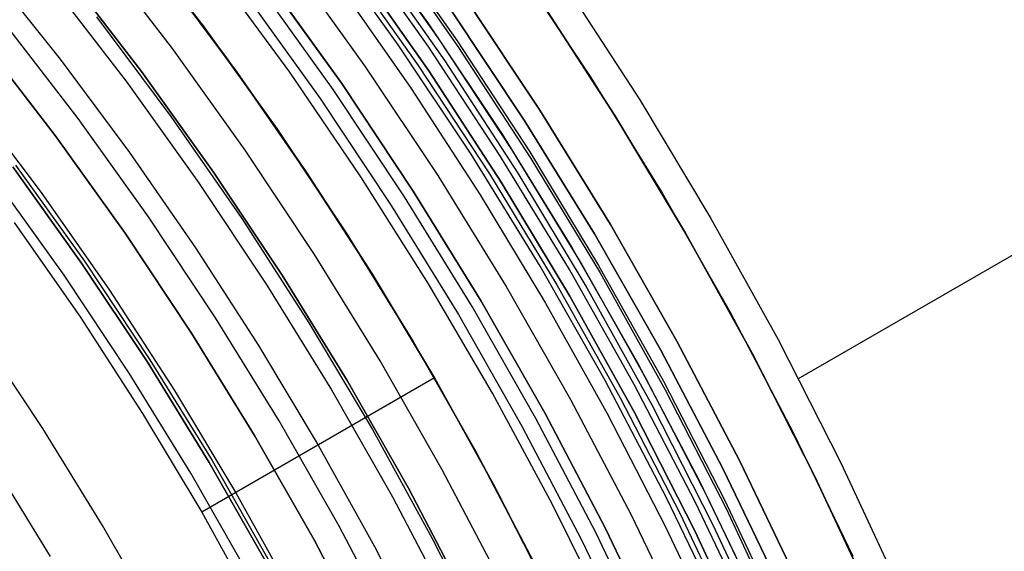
# Model space of a CAD drawing. Header units: millimetres. Extents: x 9001 to 10165, y -167 to 850.
# Tile 200 of 216: x 9634 to 9653, y 514 to 524. Entities that reach past the tile are written whole.
import ezdxf

# ---------------------------------------------------------------- set-up
doc = ezdxf.new("R2010")
doc.units = ezdxf.units.MM
for name, color, linetype in [('1', 7, 'Continuous'), ('COLOR EXT', 7, 'Continuous'), ('luz', 7, 'Continuous')]:
    doc.layers.add(name, color=color, linetype=linetype)

msp = doc.modelspace()

# ---------------------------------------------------------------- linework, layer by layer
at = {"layer": '1', "color": 250, "true_color": 0x111111}
for p, q in [((9637.571, 524.277, 47.3), (9636.108, 526.179, 47.3)), ((9636.108, 526.179, 56.8), (9637.571, 524.277, 56.8)), ((9636.108, 526.179, 52.05), (9637.571, 524.277, 52.05)), ((9634.971, 525.272, 58.12), (9636.403, 523.411, 58.12)), ((9636.403, 523.411, 56.8), (9634.971, 525.272, 56.8)), ((9634.971, 525.272, 57.46), (9636.403, 523.411, 57.46)), ((9635.552, 524.445, 45.792), (9636.961, 522.556, 45.792)), ((9635.552, 524.445, 45.792), (9636.961, 522.556, 45.792)), ((9638.968, 522.327, 47.3), (9637.571, 524.277, 47.3)), ((9637.571, 524.277, 56.8), (9638.968, 522.327, 56.8)), ((9637.571, 524.277, 52.05), (9638.968, 522.327, 52.05)), ((9634.765, 522.194, 258.714), (9633.375, 524, 258.714)), ((9633.375, 524, 282.75), (9634.765, 522.194, 282.75)), ((9633.375, 524, 270.732), (9634.765, 522.194, 270.732)), ((9636.403, 523.411, 58.12), (9637.771, 521.501, 58.12)), ((9637.771, 521.501, 56.8), (9636.403, 523.411, 56.8)), ((9636.403, 523.411, 57.46), (9637.771, 521.501, 57.46)), ((9636.961, 522.556, 45.792), (9638.304, 520.621, 45.792)), ((9636.961, 522.556, 45.792), (9638.304, 520.621, 45.792)), ((9640.296, 520.329, 47.3), (9638.968, 522.327, 47.3)), ((9638.968, 522.327, 56.8), (9640.296, 520.329, 56.8)), ((9638.968, 522.327, 52.05), (9640.296, 520.329, 52.05)), ((9636.091, 520.341, 258.714), (9634.765, 522.194, 258.714)), ((9634.765, 522.194, 282.75), (9636.091, 520.341, 282.75)), ((9634.765, 522.194, 270.732), (9636.091, 520.341, 270.732)), ((9633.962, 521.598, 282.75), (9635.268, 519.773, 282.75)), ((9635.268, 519.773, 258.715), (9633.962, 521.598, 258.715)), ((9633.962, 521.598, 270.733), (9635.268, 519.773, 270.733)), ((9634.011, 521.634, 61.1), (9635.319, 519.808, 61.1)), ((9637.771, 521.501, 58.12), (9639.072, 519.545, 58.12)), ((9639.072, 519.545, 56.8), (9637.771, 521.501, 56.8)), ((9637.771, 521.501, 57.46), (9639.072, 519.545, 57.46)), ((9638.304, 520.621, 45.792), (9639.578, 518.639, 45.792)), ((9638.304, 520.621, 45.792), (9639.578, 518.64, 45.792)), ((9637.353, 518.444, 258.714), (9636.091, 520.341, 258.714)), ((9636.091, 520.341, 282.75), (9637.353, 518.444, 282.75)), ((9636.091, 520.341, 270.732), (9637.353, 518.444, 270.732)), ((9641.555, 518.286, 47.3), (9640.296, 520.329, 47.3)), ((9640.296, 520.329, 56.8), (9641.555, 518.286, 56.8)), ((9640.296, 520.329, 52.05), (9641.555, 518.286, 52.05)), ((9635.319, 519.808, 61.1), (9636.563, 517.938, 61.1)), ((9635.268, 519.773, 282.75), (9636.511, 517.905, 282.75)), ((9636.511, 517.905, 258.715), (9635.268, 519.773, 258.715)), ((9635.268, 519.773, 270.733), (9636.511, 517.905, 270.733)), ((9639.072, 519.545, 58.12), (9640.304, 517.545, 58.12)), ((9640.304, 517.545, 56.8), (9639.072, 519.545, 56.8)), ((9639.072, 519.545, 57.46), (9640.304, 517.545, 57.46)), ((9639.578, 518.64, 45.792), (9640.784, 516.615, 45.792)), ((9639.578, 518.639, 45.792), (9640.784, 516.615, 45.792)), ((9638.549, 516.504, 258.714), (9637.353, 518.444, 258.714)), ((9637.353, 518.444, 282.75), (9638.549, 516.504, 282.75)), ((9637.353, 518.444, 270.732), (9638.549, 516.504, 270.732)), ((9642.743, 516.202, 47.3), (9641.555, 518.286, 47.3)), ((9641.555, 518.286, 56.8), (9642.743, 516.202, 56.8)), ((9641.555, 518.286, 52.05), (9642.743, 516.202, 52.05)), ((9636.563, 517.938, 61.1), (9637.741, 516.026, 61.1)), ((9636.511, 517.905, 282.75), (9637.689, 515.994, 282.75)), ((9637.689, 515.994, 258.715), (9636.511, 517.905, 258.715)), ((9636.511, 517.905, 270.733), (9637.689, 515.994, 270.733)), ((9640.304, 517.545, 58.12), (9641.467, 515.504, 58.12)), ((9641.467, 515.504, 56.8), (9640.304, 517.545, 56.8)), ((9640.304, 517.545, 57.46), (9641.467, 515.504, 57.46)), ((9639.677, 514.524, 258.714), (9638.549, 516.504, 258.714)), ((9638.549, 516.504, 282.75), (9639.677, 514.524, 282.75)), ((9638.549, 516.504, 270.732), (9639.677, 514.524, 270.732)), ((9640.784, 516.615, 45.792), (9641.918, 514.551, 45.792)), ((9640.784, 516.615, 45.792), (9641.918, 514.551, 45.792)), ((9643.858, 514.077, 47.3), (9642.743, 516.202, 47.3)), ((9642.743, 516.202, 56.8), (9643.858, 514.077, 56.8)), ((9642.743, 516.202, 52.05), (9643.858, 514.077, 52.05)), ((9637.689, 515.994, 282.75), (9638.799, 514.045, 282.75)), ((9638.799, 514.045, 258.715), (9637.689, 515.994, 258.715)), ((9637.689, 515.994, 270.733), (9638.799, 514.045, 270.733)), ((9637.741, 516.026, 61.1), (9638.853, 514.074, 61.1)), ((9641.467, 515.504, 58.12), (9642.559, 513.424, 58.12)), ((9642.559, 513.424, 56.8), (9641.467, 515.504, 56.8)), ((9641.467, 515.504, 57.46), (9642.559, 513.424, 57.46)), ((9640.736, 512.507, 258.714), (9639.677, 514.524, 258.714)), ((9639.677, 514.524, 282.75), (9640.736, 512.507, 282.75)), ((9639.677, 514.524, 270.732), (9640.736, 512.507, 270.732)), ((9641.918, 514.551, 45.792), (9642.98, 512.448, 45.792)), ((9641.918, 514.551, 45.792), (9642.98, 512.448, 45.792))]:
    msp.add_line(p, q, dxfattribs=at)
at = {"layer": '1', "color": 29, "true_color": 0x4d342b}
for p, q in [((9636.566, 525.598, 42.462), (9638.018, 523.668, 42.462)), ((9636.566, 525.598, 51.512), (9638.018, 523.668, 51.512)), ((9633.489, 525.365, 63.109), (9634.86, 523.641, 63.109)), ((9638.217, 523.391, 59.568), (9636.844, 525.237, 59.568)), ((9638.218, 523.392, 60.562), (9636.845, 525.238, 60.562)), ((9636.845, 525.238, 60.065), (9638.218, 523.392, 60.065)), ((9644.424, 525.073, 65.657), (9645.854, 522.87, 65.657)), ((9643.964, 524.763, 46.264), (9645.383, 522.576, 46.264)), ((9645.383, 522.576, 34.462), (9643.964, 524.763, 34.462)), ((9643.964, 524.763, 40.363), (9645.383, 522.576, 40.363)), ((9634.86, 523.641, 63.109), (9636.173, 521.872, 63.109)), ((9638.018, 523.668, 42.462), (9639.403, 521.689, 42.462)), ((9638.018, 523.668, 51.512), (9639.403, 521.689, 51.512)), ((9639.528, 521.501, 59.568), (9638.217, 523.391, 59.568)), ((9639.528, 521.502, 60.562), (9638.218, 523.392, 60.562)), ((9638.218, 523.392, 60.065), (9639.528, 521.502, 60.065)), ((9633.136, 522.922, 76.062), (9634.498, 521.113, 76.062)), ((9645.854, 522.87, 65.657), (9647.206, 520.619, 65.657)), ((9648.867, 517.582, 65.657), (9657.922, 522.81, 65.657)), ((9645.383, 522.576, 46.264), (9646.725, 520.341, 46.264)), ((9646.725, 520.341, 34.462), (9645.383, 522.576, 34.462)), ((9645.383, 522.576, 40.363), (9646.725, 520.341, 40.363)), ((9636.173, 521.872, 63.109), (9637.427, 520.062, 63.109)), ((9639.403, 521.689, 42.462), (9640.718, 519.662, 42.462)), ((9639.403, 521.689, 51.512), (9640.718, 519.662, 51.512)), ((9640.776, 519.569, 60.562), (9639.528, 521.502, 60.562)), ((9639.528, 521.502, 60.065), (9640.776, 519.569, 60.065)), ((9640.776, 519.569, 59.568), (9639.528, 521.501, 59.568)), ((9634.498, 521.113, 76.062), (9635.796, 519.258, 76.062)), ((9633.989, 520.546, 65.657), (9635.237, 518.754, 65.657)), ((9647.206, 520.619, 65.657), (9648.479, 518.322, 65.657)), ((9646.725, 520.341, 46.264), (9647.989, 518.062, 46.264)), ((9647.989, 518.062, 34.462), (9646.725, 520.341, 34.462)), ((9646.725, 520.341, 40.363), (9647.989, 518.062, 40.363)), ((9637.427, 520.062, 63.109), (9638.621, 518.211, 63.109)), ((9640.718, 519.662, 42.462), (9641.962, 517.592, 42.462)), ((9640.718, 519.662, 51.512), (9641.962, 517.592, 51.512)), ((9641.959, 517.596, 60.562), (9640.776, 519.569, 60.562)), ((9641.959, 517.596, 59.568), (9640.776, 519.569, 59.568)), ((9640.776, 519.569, 60.065), (9641.959, 517.596, 60.065)), ((9635.796, 519.258, 76.062), (9637.028, 517.358, 76.062)), ((9635.237, 518.754, 65.657), (9636.423, 516.921, 65.657)), ((9648.479, 518.322, 65.657), (9649.671, 515.983, 65.657)), ((9638.621, 518.211, 63.109), (9639.753, 516.323, 63.109)), ((9647.989, 518.062, 46.264), (9649.172, 515.739, 46.264)), ((9649.172, 515.739, 34.462), (9647.989, 518.062, 34.462)), ((9647.989, 518.062, 40.363), (9649.172, 515.739, 40.363)), ((9641.959, 517.596, 60.562), (9637.547, 515.049, 65.657)), ((9643.076, 515.584, 60.562), (9641.959, 517.596, 60.562)), ((9641.959, 517.596, 59.568), (9641.959, 517.596, 60.562)), ((9643.076, 515.584, 59.568), (9641.959, 517.596, 59.568)), ((9641.959, 517.596, 60.065), (9643.076, 515.584, 60.065)), ((9641.962, 517.592, 42.462), (9643.133, 515.479, 42.462)), ((9641.962, 517.592, 51.512), (9643.133, 515.479, 51.512)), ((9637.028, 517.358, 76.062), (9638.194, 515.417, 76.062)), ((9636.423, 516.921, 65.657), (9637.547, 515.049, 65.657)), ((9639.753, 516.323, 63.109), (9640.823, 514.396, 63.109)), ((9649.671, 515.983, 65.657), (9650.782, 513.603, 65.657)), ((9649.172, 515.739, 46.264), (9650.275, 513.377, 46.264)), ((9650.275, 513.377, 34.462), (9649.172, 515.739, 34.462)), ((9649.172, 515.739, 40.363), (9650.275, 513.377, 40.363)), ((9644.127, 513.537, 60.562), (9643.076, 515.584, 60.562)), ((9644.126, 513.537, 59.568), (9643.076, 515.584, 59.568)), ((9643.076, 515.584, 60.065), (9644.127, 513.537, 60.065)), ((9638.194, 515.417, 76.062), (9639.292, 513.437, 76.062)), ((9643.133, 515.479, 42.462), (9644.23, 513.327, 42.462)), ((9643.133, 515.479, 51.512), (9644.23, 513.327, 51.512)), ((9637.547, 515.049, 65.657), (9638.607, 513.139, 65.657)), ((9640.823, 514.396, 63.109), (9641.829, 512.436, 63.109))]:
    msp.add_line(p, q, dxfattribs=at)
at = {"layer": 'COLOR EXT', "color": 30, "true_color": 0xff8d00}
for p, q in [((9640.381, 526.364, 34.462), (9641.848, 524.315, 34.462)), ((9640.381, 526.364, 27.862), (9641.848, 524.315, 27.862)), ((9642.043, 524.031, 21.262), (9640.589, 526.082, 21.262)), ((9641.838, 523.888, -29.038), (9640.389, 525.933, -29.038)), ((9640.237, 525.535, -4.938), (9641.654, 523.523, -4.938)), ((9643.494, 525.451, 34.462), (9644.928, 523.295, 34.462)), ((9643.494, 525.451, -31.038), (9644.928, 523.295, -31.038)), ((9643.494, 525.451, 1.712), (9644.928, 523.295, 1.712)), ((9640.145, 525.054, 19.162), (9641.519, 523.085, 19.162)), ((9642.548, 524.798, -29.038), (9643.959, 522.675, -29.038)), ((9643.959, 522.675, -31.038), (9642.548, 524.798, -31.038)), ((9642.548, 524.798, -30.038), (9643.959, 522.675, -30.038)), ((9641.848, 524.315, 34.462), (9643.244, 522.217, 34.462)), ((9641.848, 524.315, 27.862), (9643.244, 522.217, 27.862)), ((9643.426, 521.93, 21.262), (9642.043, 524.031, 21.262)), ((9643.216, 521.795, -29.038), (9641.838, 523.888, -29.038)), ((9641.654, 523.523, -4.938), (9643.002, 521.464, -4.938)), ((9644.928, 523.295, 34.462), (9646.286, 521.091, 34.462)), ((9644.928, 523.295, -31.038), (9646.286, 521.091, -31.038)), ((9644.928, 523.295, 1.712), (9646.286, 521.091, 1.712)), ((9641.519, 523.085, 19.162), (9642.827, 521.071, 19.162)), ((9643.959, 522.675, -29.038), (9645.297, 520.505, -29.038)), ((9645.297, 520.505, -31.038), (9643.959, 522.675, -31.038)), ((9643.959, 522.675, -30.038), (9645.297, 520.505, -30.038)), ((9643.244, 522.217, 34.462), (9644.566, 520.071, 34.462)), ((9643.244, 522.217, 27.862), (9644.566, 520.071, 27.862)), ((9644.736, 519.783, 21.262), (9643.426, 521.93, 21.262)), ((9644.521, 519.655, -29.038), (9643.216, 521.795, -29.038)), ((9643.002, 521.464, -4.938), (9644.279, 519.36, -4.938)), ((9642.827, 521.071, 19.162), (9644.067, 519.015, 19.162)), ((9646.286, 521.091, 34.462), (9647.568, 518.841, 34.462)), ((9646.286, 521.091, -31.038), (9647.568, 518.841, -31.038)), ((9646.286, 521.091, 1.712), (9647.568, 518.841, 1.712)), ((9645.297, 520.505, -29.038), (9646.559, 518.29, -29.038)), ((9646.559, 518.29, -31.038), (9645.297, 520.505, -31.038)), ((9645.297, 520.505, -30.038), (9646.559, 518.29, -30.038)), ((9644.566, 520.071, 34.462), (9645.813, 517.882, 34.462)), ((9644.566, 520.071, 27.862), (9645.813, 517.882, 27.862)), ((9645.752, 517.472, -29.038), (9644.521, 519.655, -29.038)), ((9645.971, 517.592, 21.262), (9644.736, 519.783, 21.262)), ((9644.279, 519.36, -4.938), (9645.484, 517.215, -4.938)), ((9644.067, 519.015, 19.162), (9645.237, 516.919, 19.162)), ((9647.568, 518.841, 34.462), (9648.771, 516.549, 34.462)), ((9647.568, 518.841, -31.038), (9648.771, 516.549, -31.038)), ((9647.568, 518.841, 1.712), (9648.771, 516.549, 1.712)), ((9646.559, 518.29, -29.038), (9647.744, 516.032, -29.038)), ((9647.744, 516.032, -31.038), (9646.559, 518.29, -31.038)), ((9646.559, 518.29, -30.038), (9647.744, 516.032, -30.038)), ((9645.813, 517.882, 34.462), (9646.984, 515.65, 34.462)), ((9645.813, 517.882, 27.862), (9646.984, 515.65, 27.862)), ((9647.13, 515.36, 21.262), (9645.971, 517.592, 21.262)), ((9646.906, 515.248, -29.038), (9645.752, 517.472, -29.038)), ((9645.484, 517.215, -4.938), (9646.616, 515.029, -4.938)), ((9645.237, 516.919, 19.162), (9646.338, 514.785, 19.162)), ((9648.771, 516.549, 34.462), (9649.895, 514.216, 34.462)), ((9648.771, 516.549, -31.038), (9649.895, 514.216, -31.038)), ((9648.771, 516.549, 1.712), (9649.895, 514.216, 1.712)), ((9647.744, 516.032, -29.038), (9648.85, 513.735, -29.038)), ((9648.85, 513.735, -31.038), (9647.744, 516.032, -31.038)), ((9647.744, 516.032, -30.038), (9648.85, 513.735, -30.038)), ((9646.984, 515.65, 34.462), (9648.078, 513.38, 34.462)), ((9646.984, 515.65, 27.862), (9648.078, 513.38, 27.862)), ((9648.211, 513.089, 21.262), (9647.13, 515.36, 21.262)), ((9647.984, 512.985, -29.038), (9646.906, 515.248, -29.038)), ((9646.616, 515.029, -4.938), (9647.672, 512.807, -4.938)), ((9646.338, 514.785, 19.162), (9647.366, 512.615, 19.162))]:
    msp.add_line(p, q, dxfattribs=at)
at = {"layer": 'luz', "color": 7, "true_color": 0xffffff}
for p, q in [((9640.941, 526.051, -27.34), (9642.391, 523.992, -27.351)), ((9640.941, 526.051, -25.34), (9642.391, 523.992, -25.351)), ((9641.272, 523.917, -31.038), (9639.819, 525.947, -31.038)), ((9640.949, 525.956, -27.254), (9642.406, 523.881, -27.265)), ((9640.949, 525.956, -25.254), (9642.406, 523.881, -25.265)), ((9640.949, 525.956, -27.427), (9642.406, 523.881, -27.438)), ((9640.949, 525.956, -25.427), (9642.406, 523.881, -25.438)), ((9636.989, 523.846, -29.63), (9635.541, 525.727, -29.63)), ((9640.702, 525.687, -27.048), (9642.159, 523.608, -27.06)), ((9640.702, 525.687, -25.048), (9642.159, 523.608, -25.06)), ((9640.702, 525.687, -27.634), (9642.159, 523.608, -27.646)), ((9640.702, 525.687, -25.634), (9642.159, 523.608, -25.646)), ((9639.217, 525.499, -31.56), (9640.655, 523.491, -31.56)), ((9641.852, 523.422, -26.854), (9640.404, 525.488, -26.842)), ((9641.852, 523.422, -24.854), (9640.404, 525.488, -24.842)), ((9640.404, 525.488, -27.842), (9641.852, 523.422, -27.854)), ((9640.404, 525.488, -25.842), (9641.852, 523.422, -25.854)), ((9641.852, 523.422, -23.538), (9640.404, 525.488, -23.538)), ((9640.404, 525.488, -29.238), (9641.852, 523.422, -29.238)), ((9641.852, 523.422, -24.282), (9640.404, 525.488, -24.282)), ((9641.852, 523.422, -26.288), (9640.404, 525.488, -26.288)), ((9641.852, 523.422, -28.394), (9640.404, 525.488, -28.394)), ((9639.215, 523.395, -26.763), (9637.797, 525.333, -26.763)), ((9634.7, 525.056, -29.917), (9636.126, 523.204, -29.917)), ((9640.037, 523.065, -31.038), (9638.615, 525.052, -31.038)), ((9640.202, 523.179, -26.298), (9638.775, 525.172, -26.298)), ((9638.775, 525.172, -23.538), (9640.202, 523.179, -23.538)), ((9640.202, 523.179, -24.918), (9638.775, 525.172, -24.918)), ((9638.374, 524.874, -26.798), (9639.791, 522.895, -26.798)), ((9642.26, 524.599, -31.038), (9643.665, 522.486, -31.038)), ((9643.665, 522.486, -29.238), (9642.26, 524.599, -29.238)), ((9643.665, 522.486, -30.138), (9642.26, 524.599, -30.138)), ((9635.2, 522.517, -30.224), (9633.799, 524.338, -30.224)), ((9642.654, 521.839, -31.038), (9641.272, 523.917, -31.038)), ((9642.391, 523.992, -27.351), (9643.77, 521.884, -27.363)), ((9642.391, 523.992, -25.351), (9643.77, 521.884, -25.363)), ((9638.371, 521.915, -29.63), (9636.989, 523.846, -29.63)), ((9642.406, 523.881, -27.265), (9643.791, 521.757, -27.277)), ((9642.406, 523.881, -25.265), (9643.791, 521.757, -25.277)), ((9642.406, 523.881, -27.438), (9643.791, 521.757, -27.45)), ((9642.406, 523.881, -25.438), (9643.791, 521.757, -25.45)), ((9642.159, 523.608, -27.06), (9643.542, 521.479, -27.071)), ((9642.159, 523.608, -25.06), (9643.542, 521.479, -25.071)), ((9642.159, 523.608, -27.646), (9643.542, 521.479, -27.658)), ((9642.159, 523.608, -25.646), (9643.542, 521.479, -25.658)), ((9640.566, 521.41, -26.763), (9639.215, 523.395, -26.763)), ((9640.655, 523.491, -31.56), (9642.023, 521.435, -31.56)), ((9643.228, 521.307, -26.866), (9641.852, 523.422, -26.854)), ((9643.228, 521.307, -24.866), (9641.852, 523.422, -24.854)), ((9641.852, 523.422, -27.854), (9643.228, 521.307, -27.866)), ((9641.852, 523.422, -25.854), (9643.228, 521.307, -25.866)), ((9643.228, 521.307, -23.538), (9641.852, 523.422, -23.538)), ((9641.852, 523.422, -29.238), (9643.228, 521.307, -29.238)), ((9643.228, 521.307, -24.282), (9641.852, 523.422, -24.282)), ((9643.228, 521.307, -26.288), (9641.852, 523.422, -26.288)), ((9643.228, 521.307, -28.394), (9641.852, 523.422, -28.394)), ((9636.126, 523.204, -29.917), (9637.486, 521.304, -29.917)), ((9641.559, 521.138, -26.298), (9640.202, 523.179, -26.298)), ((9640.202, 523.179, -23.538), (9641.559, 521.138, -23.538)), ((9641.559, 521.138, -24.918), (9640.202, 523.179, -24.918)), ((9641.391, 521.03, -31.038), (9640.037, 523.065, -31.038)), ((9639.791, 522.895, -26.798), (9641.138, 520.868, -26.798)), ((9636.537, 520.649, -30.224), (9635.2, 522.517, -30.224)), ((9643.665, 522.486, -31.038), (9644.996, 520.326, -31.038)), ((9644.996, 520.326, -29.238), (9643.665, 522.486, -29.238)), ((9644.996, 520.326, -30.138), (9643.665, 522.486, -30.138)), ((9639.686, 519.938, -29.63), (9638.371, 521.915, -29.63)), ((9643.77, 521.884, -27.363), (9645.075, 519.73, -27.374)), ((9643.77, 521.884, -25.363), (9645.075, 519.73, -25.374)), ((9643.964, 519.714, -31.038), (9642.654, 521.839, -31.038)), ((9643.791, 521.757, -27.277), (9645.101, 519.587, -27.288)), ((9643.791, 521.757, -25.277), (9645.101, 519.587, -25.288)), ((9643.791, 521.757, -27.45), (9645.101, 519.587, -27.461)), ((9643.791, 521.757, -25.45), (9645.101, 519.587, -25.461)), ((9634.935, 519.543, -29.161), (9633.637, 521.356, -29.161)), ((9637.486, 521.304, -29.917), (9638.78, 519.358, -29.917)), ((9641.848, 519.38, -26.763), (9640.566, 521.41, -26.763)), ((9642.023, 521.435, -31.56), (9643.319, 519.332, -31.56)), ((9644.529, 519.145, -26.878), (9643.228, 521.307, -26.866)), ((9644.529, 519.145, -24.878), (9643.228, 521.307, -24.866)), ((9643.228, 521.307, -27.866), (9644.529, 519.145, -27.878)), ((9643.228, 521.307, -25.866), (9644.529, 519.145, -25.878)), ((9644.529, 519.145, -23.538), (9643.228, 521.307, -23.538)), ((9643.228, 521.307, -29.238), (9644.529, 519.145, -29.238)), ((9644.529, 519.145, -24.282), (9643.228, 521.307, -24.282)), ((9644.529, 519.145, -26.288), (9643.228, 521.307, -26.288)), ((9644.529, 519.145, -28.394), (9643.228, 521.307, -28.394)), ((9643.542, 521.479, -27.071), (9644.851, 519.303, -27.083)), ((9643.542, 521.479, -25.071), (9644.851, 519.303, -25.083)), ((9643.542, 521.479, -27.658), (9644.851, 519.303, -27.67)), ((9643.542, 521.479, -25.658), (9644.851, 519.303, -25.67)), ((9642.845, 519.051, -26.298), (9641.559, 521.138, -26.298)), ((9641.559, 521.138, -23.538), (9642.845, 519.051, -23.538)), ((9642.845, 519.051, -24.918), (9641.559, 521.138, -24.918)), ((9642.673, 518.949, -31.038), (9641.391, 521.03, -31.038)), ((9641.138, 520.868, -26.798), (9642.415, 518.796, -26.798)), ((9637.81, 518.736, -30.224), (9636.537, 520.649, -30.224)), ((9644.996, 520.326, -31.038), (9646.252, 518.122, -31.038)), ((9646.252, 518.122, -29.238), (9644.996, 520.326, -29.238)), ((9646.252, 518.122, -30.138), (9644.996, 520.326, -30.138)), ((9640.932, 517.917, -29.63), (9639.686, 519.938, -29.63)), ((9645.199, 517.546, -31.038), (9643.964, 519.714, -31.038)), ((9645.075, 519.73, -27.374), (9646.305, 517.532, -27.385)), ((9645.075, 519.73, -25.374), (9646.305, 517.532, -25.385)), ((9636.17, 517.686, -29.161), (9634.935, 519.543, -29.161)), ((9645.101, 519.587, -27.288), (9646.335, 517.372, -27.3)), ((9645.101, 519.587, -25.288), (9646.335, 517.372, -25.3)), ((9645.101, 519.587, -27.461), (9646.335, 517.372, -27.473)), ((9645.101, 519.587, -25.461), (9646.335, 517.372, -25.473)), ((9638.78, 519.358, -29.917), (9640.007, 517.369, -29.917)), ((9643.061, 517.308, -26.763), (9641.848, 519.38, -26.763)), ((9643.319, 519.332, -31.56), (9644.541, 517.186, -31.56)), ((9644.851, 519.303, -27.083), (9646.083, 517.084, -27.094)), ((9644.851, 519.303, -25.083), (9646.083, 517.084, -25.094)), ((9644.851, 519.303, -27.67), (9646.083, 517.084, -27.681)), ((9644.851, 519.303, -25.67), (9646.083, 517.084, -25.681)), ((9644.059, 516.922, -26.298), (9642.845, 519.051, -26.298)), ((9642.845, 519.051, -23.538), (9644.059, 516.922, -23.538)), ((9644.059, 516.922, -24.918), (9642.845, 519.051, -24.918)), ((9645.754, 516.939, -26.89), (9644.529, 519.145, -26.878)), ((9645.754, 516.939, -24.89), (9644.529, 519.145, -24.878)), ((9644.529, 519.145, -27.878), (9645.754, 516.939, -27.89)), ((9644.529, 519.145, -25.878), (9645.754, 516.939, -25.89)), ((9645.754, 516.939, -23.538), (9644.529, 519.145, -23.538)), ((9644.529, 519.145, -29.238), (9645.754, 516.939, -29.238)), ((9645.754, 516.939, -24.282), (9644.529, 519.145, -24.282)), ((9645.754, 516.939, -26.288), (9644.529, 519.145, -26.288)), ((9645.754, 516.939, -28.394), (9644.529, 519.145, -28.394)), ((9643.883, 516.826, -31.038), (9642.673, 518.949, -31.038)), ((9639.015, 516.781, -30.224), (9637.81, 518.736, -30.224)), ((9642.415, 518.796, -26.798), (9643.62, 516.682, -26.798)), ((9634.53, 516.636, -28.098), (9633.333, 518.437, -28.098)), ((9646.252, 518.122, -31.038), (9647.431, 515.875, -31.038)), ((9647.431, 515.875, -29.238), (9646.252, 518.122, -29.238)), ((9647.431, 515.875, -30.138), (9646.252, 518.122, -30.138)), ((9642.107, 515.854, -29.63), (9640.932, 517.917, -29.63)), ((9637.34, 515.788, -29.161), (9636.17, 517.686, -29.161)), ((9646.359, 515.336, -31.038), (9645.199, 517.546, -31.038)), ((9646.305, 517.532, -27.385), (9647.459, 515.294, -27.397)), ((9646.305, 517.532, -25.385), (9647.459, 515.294, -25.397)), ((9646.335, 517.372, -27.3), (9647.491, 515.116, -27.311)), ((9646.335, 517.372, -25.3), (9647.491, 515.116, -25.311)), ((9646.335, 517.372, -27.473), (9647.491, 515.116, -27.484)), ((9646.335, 517.372, -25.473), (9647.491, 515.116, -25.484)), ((9640.007, 517.369, -29.917), (9641.164, 515.338, -29.917)), ((9644.201, 515.195, -26.763), (9643.061, 517.308, -26.763)), ((9644.541, 517.186, -31.56), (9645.689, 514.999, -31.56)), ((9646.083, 517.084, -27.094), (9647.236, 514.822, -27.106)), ((9646.083, 517.084, -25.094), (9647.236, 514.822, -25.106)), ((9646.083, 517.084, -27.681), (9647.236, 514.822, -27.692)), ((9646.083, 517.084, -25.681), (9647.236, 514.822, -25.692)), ((9645.019, 514.662, -31.038), (9643.883, 516.826, -31.038)), ((9645.198, 514.751, -26.298), (9644.059, 516.922, -26.298)), ((9644.059, 516.922, -23.538), (9645.198, 514.751, -23.538)), ((9645.198, 514.751, -24.918), (9644.059, 516.922, -24.918)), ((9646.901, 514.692, -26.901), (9645.754, 516.939, -26.89)), ((9646.901, 514.692, -24.901), (9645.754, 516.939, -24.89)), ((9645.754, 516.939, -27.89), (9646.901, 514.692, -27.901)), ((9645.754, 516.939, -25.89), (9646.901, 514.692, -25.901)), ((9646.901, 514.692, -23.538), (9645.754, 516.939, -23.538)), ((9645.754, 516.939, -29.238), (9646.901, 514.692, -29.238)), ((9646.901, 514.692, -24.282), (9645.754, 516.939, -24.282)), ((9646.901, 514.692, -26.288), (9645.754, 516.939, -26.288)), ((9646.901, 514.692, -28.394), (9645.754, 516.939, -28.394)), ((9635.665, 514.795, -28.098), (9634.53, 516.636, -28.098)), ((9640.152, 514.785, -30.224), (9639.015, 516.781, -30.224)), ((9643.62, 516.682, -26.798), (9644.751, 514.527, -26.798)), ((9633.559, 516.014, -28.406), (9634.673, 514.207, -28.406)), ((9638.444, 513.85, -29.161), (9637.34, 515.788, -29.161)), ((9643.211, 513.752, -29.63), (9642.107, 515.854, -29.63)), ((9647.431, 515.875, -31.038), (9648.532, 513.589, -31.038)), ((9648.532, 513.589, -29.238), (9647.431, 515.875, -29.238)), ((9648.532, 513.589, -30.138), (9647.431, 515.875, -30.138)), ((9641.164, 515.338, -29.917), (9642.25, 513.269, -29.917)), ((9647.442, 513.087, -31.038), (9646.359, 515.336, -31.038)), ((9645.27, 513.045, -26.763), (9644.201, 515.195, -26.763)), ((9647.459, 515.294, -27.397), (9648.536, 513.017, -27.408)), ((9647.459, 515.294, -25.397), (9648.536, 513.017, -25.408)), ((9645.689, 514.999, -31.56), (9646.761, 512.773, -31.56)), ((9647.491, 515.116, -27.311), (9648.569, 512.821, -27.322)), ((9647.491, 515.116, -25.311), (9648.569, 512.821, -25.322)), ((9647.491, 515.116, -27.484), (9648.569, 512.821, -27.495)), ((9647.491, 515.116, -25.484), (9648.569, 512.821, -25.495)), ((9636.736, 512.916, -28.098), (9635.665, 514.795, -28.098)), ((9641.22, 512.75, -30.224), (9640.152, 514.785, -30.224)), ((9647.236, 514.822, -27.106), (9648.311, 512.522, -27.117)), ((9647.236, 514.822, -25.106), (9648.311, 512.522, -25.117)), ((9647.236, 514.822, -27.692), (9648.311, 512.522, -27.704)), ((9647.236, 514.822, -25.692), (9648.311, 512.522, -25.704)), ((9646.08, 512.46, -31.038), (9645.019, 514.662, -31.038)), ((9646.261, 512.543, -26.298), (9645.198, 514.751, -26.298)), ((9645.198, 514.751, -23.538), (9646.261, 512.543, -23.538)), ((9646.261, 512.543, -24.918), (9645.198, 514.751, -24.918)), ((9647.97, 512.407, -26.913), (9646.901, 514.692, -26.901)), ((9647.97, 512.407, -24.913), (9646.901, 514.692, -24.901)), ((9646.901, 514.692, -27.901), (9647.97, 512.407, -27.913)), ((9646.901, 514.692, -25.901), (9647.97, 512.407, -25.913)), ((9647.97, 512.407, -23.538), (9646.901, 514.692, -23.538)), ((9646.901, 514.692, -29.238), (9647.97, 512.407, -29.238)), ((9647.97, 512.407, -24.282), (9646.901, 514.692, -24.282)), ((9647.97, 512.407, -26.288), (9646.901, 514.692, -26.288)), ((9647.97, 512.407, -28.394), (9646.901, 514.692, -28.394)), ((9644.751, 514.527, -26.798), (9645.807, 512.334, -26.798))]:
    msp.add_line(p, q, dxfattribs=at)

doc.saveas('drawing.dxf')
